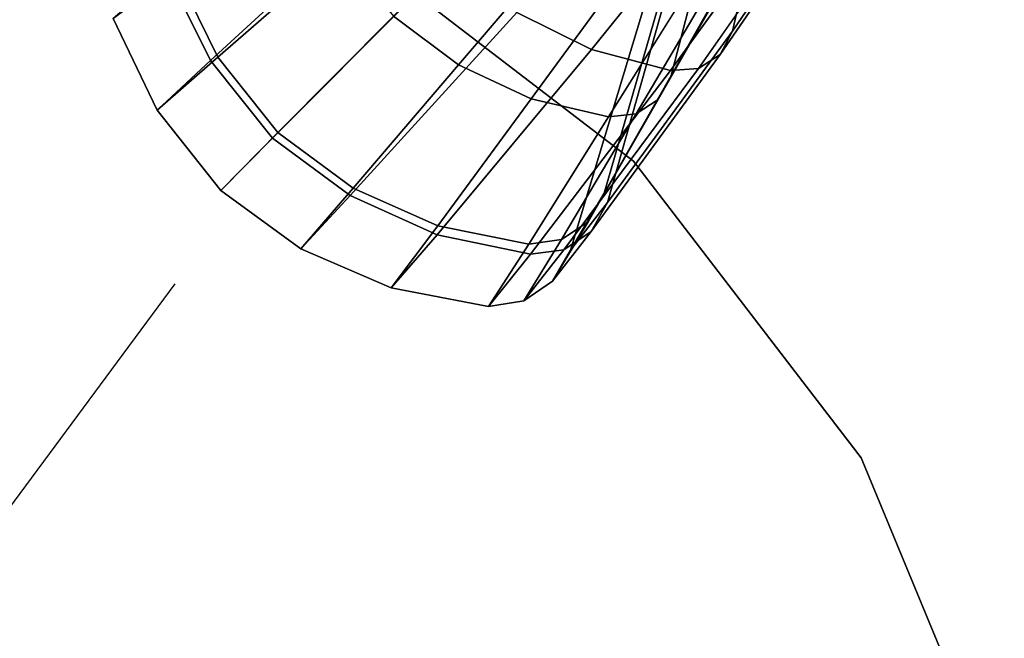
# Model space of a CAD drawing. Header units: millimetres. Extents: x -30782 to 40110, y 35885 to 73818.
# Tile 60 of 166: x -14282 to -14159, y 64492 to 64569. Entities that reach past the tile are written whole.
import ezdxf

# ---------------------------------------------------------------- set-up
doc = ezdxf.new("R2010")
doc.units = ezdxf.units.MM

# ---------------------------------------------------------------- blocks, each defined once
blk = doc.blocks.new('A$C1ED21673')
blk.add_line((2032.69, 170.64, -859.86), (2210.99, 411.88, -1028.57))
for points, invisible_edges in [([(2280.87, 443.58, -736.31), (2307.34, 502.33, -710.8), (2302.97, 475.74, -691.26)], 1), ([(2280.87, 443.58, -736.31), (2289.26, 480.51, -756.15), (2307.34, 502.33, -710.8)], 12), ([(2265.19, 422.08, -787.43), (2277.9, 466.99, -799.55), (2289.26, 480.51, -756.15)], 12), ([(2265.19, 422.08, -787.43), (2289.26, 480.51, -756.15), (2280.87, 443.58, -736.31)], 1), ([(2279.34, 440.62, -734.34), (2280.87, 443.58, -736.31), (2302.97, 475.74, -691.26)], 12), ([(2279.34, 440.62, -734.34), (2302.97, 475.74, -691.26), (2301.99, 473.65, -689.32)], 1), ([(2253.85, 445.9, -725.49), (2263.22, 441.25, -727.56), (2290.18, 474.88, -682.64)], 12), ([(2263.22, 441.25, -727.56), (2297.54, 472.48, -685.78), (2290.18, 474.88, -682.64)], 1), ([(2273.19, 437.99, -930.22), (2282.8, 474.82, -915.57), (2277.45, 467.12, -878.15)], 12), ([(2285.38, 459.49, -967.97), (2282.8, 474.82, -915.57), (2273.19, 437.99, -930.22)], 1), ([(2268.45, 427.25, -859.86), (2187.9, 473.76, -859.86), (2231.24, 455.8, -859.86)], 1), ([(2268.45, 427.25, -847.86), (2231.24, 455.8, -847.86), (2187.9, 473.76, -847.86)], 12), ([(2276.62, 438.87, -732.38), (2301.99, 473.65, -689.32), (2300.09, 472.5, -687.39)], 1), ([(2276.62, 438.87, -732.38), (2279.34, 440.62, -734.34), (2301.99, 473.65, -689.32)], 12), ([(2263.22, 441.25, -727.56), (2273.12, 438.62, -730.74), (2297.54, 472.48, -685.78)], 12), ([(2273.12, 438.62, -730.74), (2300.09, 472.5, -687.39), (2297.54, 472.48, -685.78)], 1), ([(2273.12, 438.62, -730.74), (2276.62, 438.87, -732.38), (2300.09, 472.5, -687.39)], 12), ([(2260.56, 416.08, -842.26), (2277.9, 466.99, -799.55), (2265.19, 422.08, -787.43)], 1), ([(2260.56, 416.08, -842.26), (2274.89, 463.47, -841.62), (2277.9, 466.99, -799.55)], 12), ([(2264.79, 423.24, -888.17), (2277.45, 467.12, -878.15), (2274.89, 463.47, -841.62)], 12), ([(2273.19, 437.99, -930.22), (2277.45, 467.12, -878.15), (2264.79, 423.24, -888.17)], 1), ([(2259.02, 466.34, -977.26), (2246.54, 439.33, -938.21), (2238.36, 445.46, -938.85)], 1), ([(2259.02, 466.34, -977.26), (2265.36, 461.45, -976.57), (2246.54, 439.33, -938.21)], 12), ([(2226.99, 462.94, -936.93), (2216.35, 440.31, -893.74), (2211.07, 451.08, -892.76)], 1), ([(2226.99, 462.94, -936.93), (2231.74, 453.68, -938.35), (2216.35, 440.31, -893.74)], 12), ([(2264.79, 423.24, -888.17), (2274.89, 463.47, -841.62), (2260.56, 416.08, -842.26)], 1), ([(2209.94, 450.96, -781.88), (2215.42, 439.88, -780.71), (2238.35, 460.96, -725.3)], 12), ([(2215.42, 439.88, -780.71), (2245.36, 452.4, -724.62), (2238.35, 460.96, -725.3)], 1), ([(2265.36, 461.45, -976.57), (2255.65, 435.06, -936.68), (2246.54, 439.33, -938.21)], 1), ([(2265.36, 461.45, -976.57), (2272.34, 457.93, -974.93), (2255.65, 435.06, -936.68)], 12), ([(2284.28, 457.31, -969.53), (2285.38, 459.49, -967.97), (2273.19, 437.99, -930.22)], 12), ([(2272.34, 457.93, -974.93), (2265.35, 432.81, -934.33), (2255.65, 435.06, -936.68)], 1), ([(2272.34, 457.93, -974.93), (2279.7, 455.89, -972.39), (2265.35, 432.81, -934.33)], 12), ([(2284.28, 457.31, -969.53), (2273.19, 437.99, -930.22), (2271.57, 435.01, -931.68)], 1), ([(2282.28, 456.05, -971.09), (2284.28, 457.31, -969.53), (2271.57, 435.01, -931.68)], 12), ([(2268.45, 427.25, -859.86), (2231.24, 455.8, -859.86), (2231.24, 455.8, -847.86)], 12), ([(2268.45, 427.25, -847.86), (2268.45, 427.25, -859.86), (2231.24, 455.8, -847.86)], 2), ([(2279.7, 455.89, -972.39), (2268.82, 433.18, -933.12), (2265.35, 432.81, -934.33)], 1), ([(2282.28, 456.05, -971.09), (2271.57, 435.01, -931.68), (2268.82, 433.18, -933.12)], 1), ([(2279.7, 455.89, -972.39), (2282.28, 456.05, -971.09), (2268.82, 433.18, -933.12)], 12), ([(2231.74, 453.68, -938.35), (2223.89, 430.84, -894.08), (2216.35, 440.31, -893.74)], 1), ([(2231.74, 453.68, -938.35), (2238.36, 445.46, -938.85), (2223.89, 430.84, -894.08)], 12), ([(2215.42, 439.88, -780.71), (2223.21, 430.12, -780.29), (2245.36, 452.4, -724.62)], 12), ([(2223.21, 430.12, -780.29), (2253.85, 445.9, -725.49), (2245.36, 452.4, -724.62)], 1), ([(2211.07, 451.08, -892.76), (2208.76, 433.65, -842.62), (2203.25, 445.15, -842.56)], 1), ([(2203.25, 445.15, -842.56), (2215.42, 439.88, -780.71), (2209.94, 450.96, -781.88)], 1), ([(2211.07, 451.08, -892.76), (2216.35, 440.31, -893.74), (2208.76, 433.65, -842.62)], 12), ([(2223.21, 430.12, -780.29), (2232.93, 422.93, -780.83), (2253.85, 445.9, -725.49)], 12), ([(2232.93, 422.93, -780.83), (2263.22, 441.25, -727.56), (2253.85, 445.9, -725.49)], 1), ([(2203.25, 445.15, -842.56), (2208.76, 433.65, -842.62), (2215.42, 439.88, -780.71)], 12), ([(2238.36, 445.46, -938.85), (2233.33, 423.88, -893.64), (2223.89, 430.84, -894.08)], 1), ([(2238.36, 445.46, -938.85), (2246.54, 439.33, -938.21), (2233.33, 423.88, -893.64)], 12), ([(2263.14, 418.42, -786.23), (2280.87, 443.58, -736.31), (2279.34, 440.62, -734.34)], 1), ([(2263.14, 418.42, -786.23), (2265.19, 422.08, -787.43), (2280.87, 443.58, -736.31)], 12), ([(2232.93, 422.93, -780.83), (2243.84, 418.02, -782.09), (2263.22, 441.25, -727.56)], 12), ([(2243.84, 418.02, -782.09), (2273.12, 438.62, -730.74), (2263.22, 441.25, -727.56)], 1), ([(2216.35, 440.31, -893.74), (2216.71, 423.58, -842.64), (2208.76, 433.65, -842.62)], 1), ([(2208.76, 433.65, -842.62), (2223.21, 430.12, -780.29), (2215.42, 439.88, -780.71)], 1), ([(2216.35, 440.31, -893.74), (2223.89, 430.84, -894.08), (2216.71, 423.58, -842.64)], 12), ([(2259.75, 416.13, -785.03), (2279.34, 440.62, -734.34), (2276.62, 438.87, -732.38)], 1), ([(2259.75, 416.13, -785.03), (2263.14, 418.42, -786.23), (2279.34, 440.62, -734.34)], 12), ([(2246.54, 439.33, -938.21), (2243.94, 419.15, -892.6), (2233.33, 423.88, -893.64)], 1), ([(2243.84, 418.02, -782.09), (2255.54, 415.57, -784.03), (2273.12, 438.62, -730.74)], 12), ([(2246.54, 439.33, -938.21), (2255.65, 435.06, -936.68), (2243.94, 419.15, -892.6)], 12), ([(2255.54, 415.57, -784.03), (2259.75, 416.13, -785.03), (2276.62, 438.87, -732.38)], 12), ([(2255.54, 415.57, -784.03), (2276.62, 438.87, -732.38), (2273.12, 438.62, -730.74)], 1), ([(2271.57, 435.01, -931.68), (2273.19, 437.99, -930.22), (2264.79, 423.24, -888.17)], 12), ([(2255.65, 435.06, -936.68), (2255.33, 416.84, -890.99), (2243.94, 419.15, -892.6)], 1), ([(2255.65, 435.06, -936.68), (2265.35, 432.81, -934.33), (2255.33, 416.84, -890.99)], 12), ([(2271.57, 435.01, -931.68), (2264.79, 423.24, -888.17), (2262.77, 419.66, -889.17)], 1), ([(2268.82, 433.18, -933.12), (2271.57, 435.01, -931.68), (2262.77, 419.66, -889.17)], 12), ([(2208.76, 433.65, -842.62), (2216.71, 423.58, -842.64), (2223.21, 430.12, -780.29)], 12), ([(2265.35, 432.81, -934.33), (2259.44, 417.41, -890.16), (2255.33, 416.84, -890.99)], 1), ([(2268.82, 433.18, -933.12), (2262.77, 419.66, -889.17), (2259.44, 417.41, -890.16)], 1), ([(2265.35, 432.81, -934.33), (2268.82, 433.18, -933.12), (2259.44, 417.41, -890.16)], 12), ([(2223.89, 430.84, -894.08), (2226.75, 416.26, -842.62), (2216.71, 423.58, -842.64)], 1), ([(2223.89, 430.84, -894.08), (2233.33, 423.88, -893.64), (2226.75, 416.26, -842.62)], 12), ([(2216.71, 423.58, -842.64), (2232.93, 422.93, -780.83), (2223.21, 430.12, -780.29)], 1), ([(2297.01, 390.03, -847.86), (2297.01, 390.03, -859.86), (2268.45, 427.25, -859.86)], 12), ([(2297.01, 390.03, -847.86), (2268.45, 427.25, -859.86), (2268.45, 427.25, -847.86)], 1), ([(2314.96, 346.69, -859.86), (2268.45, 427.25, -859.86), (2297.01, 390.03, -859.86)], 1), ([(2314.96, 346.69, -847.86), (2297.01, 390.03, -847.86), (2268.45, 427.25, -847.86)], 12), ([(2216.71, 423.58, -842.64), (2226.75, 416.26, -842.62), (2232.93, 422.93, -780.83)], 12), ([(2233.33, 423.88, -893.64), (2238.08, 411.35, -842.55), (2226.75, 416.26, -842.62)], 1), ([(2233.33, 423.88, -893.64), (2243.94, 419.15, -892.6), (2238.08, 411.35, -842.55)], 12), ([(2226.75, 416.26, -842.62), (2243.84, 418.02, -782.09), (2232.93, 422.93, -780.83)], 1), ([(2262.77, 419.66, -889.17), (2264.79, 423.24, -888.17), (2260.56, 416.08, -842.26)], 12), ([(2258.33, 412.2, -842.33), (2265.19, 422.08, -787.43), (2263.14, 418.42, -786.23)], 1), ([(2258.33, 412.2, -842.33), (2260.56, 416.08, -842.26), (2265.19, 422.08, -787.43)], 12), ([(2243.94, 419.15, -892.6), (2250.29, 409.04, -842.44), (2238.08, 411.35, -842.55)], 1), ([(2243.94, 419.15, -892.6), (2255.33, 416.84, -890.99), (2250.29, 409.04, -842.44)], 12), ([(2262.77, 419.66, -889.17), (2260.56, 416.08, -842.26), (2258.33, 412.2, -842.33)], 1), ([(2259.44, 417.41, -890.16), (2262.77, 419.66, -889.17), (2258.33, 412.2, -842.33)], 12), ([(2226.75, 416.26, -842.62), (2238.08, 411.35, -842.55), (2243.84, 418.02, -782.09)], 12), ([(2238.08, 411.35, -842.55), (2255.54, 415.57, -784.03), (2243.84, 418.02, -782.09)], 1), ([(2254.72, 409.72, -842.39), (2263.14, 418.42, -786.23), (2259.75, 416.13, -785.03)], 1), ([(2254.72, 409.72, -842.39), (2258.33, 412.2, -842.33), (2263.14, 418.42, -786.23)], 12), ([(2259.44, 417.41, -890.16), (2258.33, 412.2, -842.33), (2254.72, 409.72, -842.39)], 1), ([(2255.33, 416.84, -890.99), (2259.44, 417.41, -890.16), (2254.72, 409.72, -842.39)], 12), ([(2255.33, 416.84, -890.99), (2254.72, 409.72, -842.39), (2250.29, 409.04, -842.44)], 1), ([(2250.29, 409.04, -842.44), (2259.75, 416.13, -785.03), (2255.54, 415.57, -784.03)], 1), ([(2250.29, 409.04, -842.44), (2254.72, 409.72, -842.39), (2259.75, 416.13, -785.03)], 12), ([(2238.08, 411.35, -842.55), (2250.29, 409.04, -842.44), (2255.54, 415.57, -784.03)], 12), ([(2297.01, 390.03, -847.86), (2314.96, 346.69, -847.86), (2314.96, 346.69, -859.86)], 12), ([(2314.96, 346.69, -859.86), (2297.01, 390.03, -859.86), (2297.01, 390.03, -847.86)], 12)]:
    blk.add_3dface(points, dxfattribs=dict(invisible_edges=invisible_edges))

msp = doc.modelspace()

# ---------------------------------------------------------------- block references
msp.add_blockref('A$C1ED21673', (-16473.93, 64124.28))

doc.saveas('drawing.dxf')
